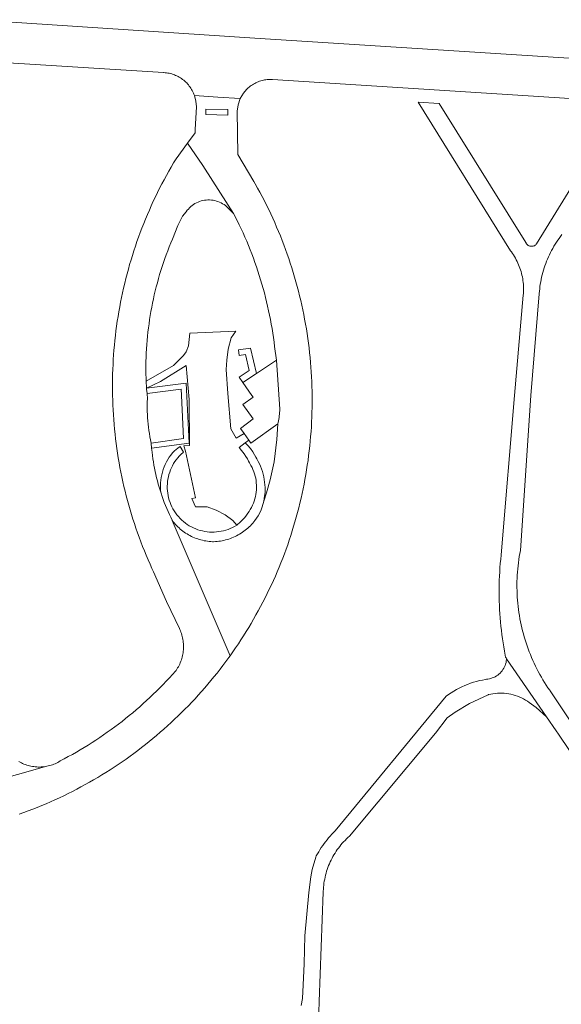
# Model space of a CAD drawing. Extents: x 152825 to 164088, y 457113 to 463005.
# Tile 241 of 256: x 158107 to 158189, y 460658 to 460807. Entities that reach past the tile are written whole.
import ezdxf

# ---------------------------------------------------------------- set-up
doc = ezdxf.new("R2010")
doc.units = 0
doc.header["$LTSCALE"] = 0.5
for name, color, linetype, lineweight in [('B-PV-VH-GESLOTENVERHARDING_ASFALT-GV', 251, 'CONTINUOUS', 18), ('B-PV-VH-ONVERHARD_ZAND-GV', 251, 'CONTINUOUS', 18), ('B-PV-VH-OPENVERHARDING_BETONSTRAATSTEEN-GV', 251, 'CONTINUOUS', 18), ('B-PV-VH-OPENVERHARDING_STRAATBAKSTEEN-GV', 251, 'CONTINUOUS', 18)]:
    doc.layers.add(name, color=color, linetype=linetype, lineweight=lineweight)

msp = doc.modelspace()

# ---------------------------------------------------------------- linework, layer by layer
at = {"layer": 'B-PV-VH-GESLOTENVERHARDING_ASFALT-GV', "flags": 128}
for points in [[(158197.105, 460792.395), (158185.038, 460772.822), (158184.999, 460772.775), (158184.938, 460772.714), (158184.871, 460772.659), (158184.8, 460772.61), (158184.725, 460772.568), (158184.646, 460772.533), (158184.564, 460772.505), (158184.48, 460772.485), (158184.394, 460772.473), (158184.308, 460772.469), (158184.222, 460772.473), (158184.136, 460772.485), (158184.052, 460772.505), (158183.97, 460772.532), (158183.891, 460772.567), (158183.815, 460772.609), (158183.744, 460772.658), (158183.678, 460772.713), (158183.617, 460772.775), (158183.562, 460772.841), (158183.513, 460772.912), (158183.471, 460772.988), (158183.436, 460773.067), (158170.391, 460794.005), (158167.225, 460794.196), (158181.139, 460771.807), (158181.276, 460771.623), (158181.436, 460771.398), (158181.588, 460771.168), (158181.734, 460770.933), (158181.874, 460770.695), (158182.006, 460770.453), (158182.131, 460770.206), (158182.249, 460769.957), (158182.359, 460769.704), (158182.463, 460769.448), (158182.558, 460769.189), (158182.647, 460768.927), (158182.727, 460768.663), (158182.8, 460768.397), (158182.866, 460768.128), (158182.923, 460767.858), (158182.973, 460767.587), (158183.014, 460767.314), (158183.048, 460767.04), (158183.074, 460766.765), (158183.092, 460766.489), (158183.102, 460766.213), (158183.103, 460765.937), (158183.097, 460765.661), (158183.083, 460765.385), (158183.061, 460765.11), (158181.74, 460750), (158179.792, 460726.582), (158179.719, 460725.955), (158179.653, 460725.328), (158179.596, 460724.699), (158179.546, 460724.07), (158179.505, 460723.44), (158179.471, 460722.81), (158179.446, 460722.18), (158179.428, 460721.549), (158179.418, 460720.918), (158179.417, 460720.287), (158179.423, 460719.656), (158179.438, 460719.025), (158179.46, 460718.394), (158179.49, 460717.764), (158179.529, 460717.134), (158179.575, 460716.505), (158179.63, 460715.876), (158179.692, 460715.248), (158179.762, 460714.621), (158179.841, 460713.995), (158179.927, 460713.37), (158180.021, 460712.745), (158180.123, 460712.123), (158180.233, 460711.501), (158180.35, 460710.881), (158180.405, 460710.607), (158180.466, 460710.496), (158180.521, 460710.38), (158180.545, 460710.32), (158186.549, 460701.598), (158187.99, 460699.504), (158188.341, 460698.991), (158200.187, 460681.478)], [(158202.393, 460682.644), (158187.108, 460705.5), (158187.037, 460705.602), (158186.773, 460705.99), (158186.514, 460706.384), (158186.263, 460706.781), (158186.018, 460707.183), (158185.78, 460707.589), (158185.55, 460707.999), (158185.326, 460708.413), (158185.109, 460708.83), (158184.899, 460709.251), (158184.697, 460709.676), (158184.502, 460710.104), (158184.314, 460710.535), (158184.133, 460710.97), (158183.96, 460711.407), (158183.795, 460711.848), (158183.637, 460712.291), (158183.486, 460712.736), (158183.343, 460713.185), (158183.208, 460713.635), (158183.08, 460714.088), (158182.96, 460714.543), (158182.848, 460715), (158182.744, 460715.458), (158182.647, 460715.919), (158182.558, 460716.381), (158182.477, 460716.844), (158182.404, 460717.309), (158182.339, 460717.775), (158182.282, 460718.242), (158182.233, 460718.71), (158182.192, 460719.178), (158182.159, 460719.648), (158182.133, 460720.117), (158182.116, 460720.587), (158182.107, 460721.058), (158182.106, 460721.528), (158182.112, 460721.999), (158182.127, 460722.469), (158182.15, 460722.939), (158182.18, 460723.408), (158182.219, 460723.877), (158182.266, 460724.345), (158182.32, 460724.812), (158182.383, 460725.278), (158182.453, 460725.744), (158182.532, 460726.207), (158182.618, 460726.67), (158184.175, 460750), (158185.463, 460765.319), (158185.465, 460765.356), (158185.493, 460765.713), (158185.528, 460766.069), (158185.572, 460766.424), (158185.623, 460766.778), (158185.683, 460767.131), (158185.75, 460767.483), (158185.825, 460767.833), (158185.908, 460768.181), (158185.998, 460768.527), (158186.097, 460768.872), (158186.203, 460769.214), (158186.316, 460769.553), (158186.437, 460769.89), (158186.566, 460770.224), (158186.702, 460770.555), (158186.845, 460770.883), (158186.996, 460771.207), (158187.154, 460771.528), (158187.319, 460771.846), (158187.491, 460772.16), (158187.67, 460772.47), (158187.856, 460772.775), (158188.049, 460773.077), (158188.249, 460773.374), (158188.455, 460773.667), (158188.667, 460773.955), (158188.886, 460774.238)], [(158152.147, 460653.895), (158152.323, 460658.721), (158152.921, 460675.179), (158152.926, 460675.345), (158152.941, 460675.648), (158152.964, 460675.951), (158152.994, 460676.253), (158153.033, 460676.555), (158153.08, 460676.855), (158153.135, 460677.154), (158153.197, 460677.451), (158153.267, 460677.747), (158153.345, 460678.041), (158153.431, 460678.332), (158153.525, 460678.622), (158153.626, 460678.908), (158153.734, 460679.192), (158153.85, 460679.473), (158153.973, 460679.751), (158154.104, 460680.025), (158154.241, 460680.296), (158154.386, 460680.563), (158154.538, 460680.826), (158154.697, 460681.086), (158154.862, 460681.341), (158155.034, 460681.591), (158155.213, 460681.837), (158155.398, 460682.078), (158155.589, 460682.314), (158155.786, 460682.545), (158155.99, 460682.771), (158156.199, 460682.991), (158156.414, 460683.206), (158156.635, 460683.415), (158156.861, 460683.618), (158169.82, 460699.157), (158171.593, 460701.424), (158172.81, 460702.306), (158174.939, 460703.631), (158177.793, 460704.93), (158177.83, 460704.939), (158178.161, 460705.018), (158178.495, 460705.08), (158178.832, 460705.128), (158179.171, 460705.159), (158179.51, 460705.174), (158179.85, 460705.173), (158180.19, 460705.156), (158180.528, 460705.123), (158180.865, 460705.074), (158181.199, 460705.01), (158181.529, 460704.93), (158181.856, 460704.834), (158182.177, 460704.723), (158182.803, 460704.457), (158183.106, 460704.302), (158183.401, 460704.133), (158183.688, 460703.951), (158183.966, 460703.755), (158185.017, 460702.987), (158186.549, 460701.598), (158180.545, 460710.32), (158180.536, 460710.217), (158180.504, 460709.989), (158180.457, 460709.764), (158180.394, 460709.543), (158180.316, 460709.326), (158180.223, 460709.115), (158180.115, 460708.912), (158179.994, 460708.716), (158179.859, 460708.529), (158179.712, 460708.352), (158179.553, 460708.186), (158179.383, 460708.031), (158179.202, 460707.888), (158179.012, 460707.758), (158178.813, 460707.642), (158178.607, 460707.54), (158178.394, 460707.452), (158178.176, 460707.379), (158177.953, 460707.322), (158177.726, 460707.28), (158177.497, 460707.254), (158177.347, 460707.23), (158176.891, 460707.146), (158176.438, 460707.047), (158175.989, 460706.931), (158175.543, 460706.801), (158175.103, 460706.655), (158174.668, 460706.494), (158174.239, 460706.319), (158173.816, 460706.128), (158173.4, 460705.924), (158172.991, 460705.705), (158172.59, 460705.472), (158172.197, 460705.225), (158171.813, 460704.965), (158171.438, 460704.692), (158154.715, 460684.44), (158154.459, 460684.178), (158154.209, 460683.911), (158153.965, 460683.638), (158153.727, 460683.36), (158153.495, 460683.077), (158153.269, 460682.789), (158153.05, 460682.496), (158152.837, 460682.198), (158152.63, 460681.895), (158152.431, 460681.589), (158152.238, 460681.278), (158152.052, 460680.962), (158151.872, 460680.643), (158151.779, 460680.468), (158151.249, 460678.602), (158151.053, 460677.476), (158150.758, 460675.121), (158150.138, 460668.617), (158150.06, 460664.404), (158149.912, 460661.21), (158149.787, 460659.179), (158149.582, 460658.12)]]:
    msp.add_lwpolyline(points, dxfattribs=at)
at = {"layer": 'B-PV-VH-ONVERHARD_ZAND-GV', "flags": 128}
for points in [[(158141.692, 460743.266), (158140.992, 460744.258), (158139.795, 460743.589), (158138.977, 460744.958), (158138.556, 460750.303), (158138.288, 460753.897), (158138.373, 460755.324), (158138.619, 460756.987), (158139.063, 460758.669), (158139.727, 460759.683), (158132.81, 460759.365), (158132.637, 460757.504), (158132.262, 460756.599), (158131.867, 460756.019), (158130.337, 460754.495), (158126.234, 460752.173), (158126.241, 460751.974), (158126.27, 460751.342), (158126.284, 460751.091), (158128.379, 460752.121), (158132.288, 460754.522), (158132.707, 460749.393), (158132.755, 460742.457), (158131.906, 460742.417), (158132.144, 460741.623), (158133.655, 460734.567), (158133.096, 460734.51), (158133.697, 460733.212), (158135.449, 460733.237), (158136.806, 460732.737), (158138.164, 460732.021), (158139.288, 460731.158), (158139.905, 460730.492), (158140.456, 460730.966), (158140.824, 460731.334), (158141.12, 460731.646), (158141.36, 460731.969), (158141.56, 460732.269), (158141.742, 460732.55), (158141.927, 460732.843), (158142.097, 460733.146), (158142.251, 460733.457), (158142.389, 460733.775), (158142.509, 460734.101), (158142.613, 460734.432), (158142.699, 460734.768), (158142.767, 460735.108), (158142.817, 460735.452), (158142.85, 460735.797), (158142.864, 460736.144), (158142.86, 460736.491), (158142.838, 460736.837), (158142.798, 460737.182), (158142.74, 460737.524), (158142.664, 460737.863), (158142.57, 460738.197), (158142.459, 460738.525), (158142.331, 460738.848), (158142.186, 460739.163), (158142.025, 460739.471), (158141.828, 460739.856), (158141.679, 460740.127), (158141.508, 460740.446), (158141.26, 460740.828), (158140.983, 460741.229), (158140.625, 460741.694), (158140.23, 460742.148), (158141.156, 460742.891)], [(158142.862, 460753.315), (158141.96, 460757.123), (158140.157, 460756.879), (158140.269, 460756.05), (158141.194, 460756.176), (158141.762, 460753.782), (158140.253, 460752.781), (158140.82, 460751.96)], [(158126.39, 460750.299), (158131.51, 460750.96), (158131.556, 460750), (158131.87, 460743.5), (158126.97, 460742.84), (158127.067, 460742.047), (158132.704, 460742.806), (158132.267, 460751.863), (158126.284, 460751.091), (158126.292, 460750.956)]]:
    msp.add_lwpolyline(points, close=True, dxfattribs=at)
at = {"layer": 'B-PV-VH-OPENVERHARDING_BETONSTRAATSTEEN-GV', "flags": 128}
for points in [[(158191.533, 460800.692), (158142.6, 460803.8), (158100.576, 460806.607)], [(158100.576, 460800.399), (158128.83, 460798.64), (158128.902, 460798.637), (158129.105, 460798.622), (158129.307, 460798.599), (158129.508, 460798.568), (158129.708, 460798.53), (158129.907, 460798.483), (158130.103, 460798.429), (158130.297, 460798.367), (158130.488, 460798.298), (158130.677, 460798.221), (158130.863, 460798.137), (158131.044, 460798.045), (158131.223, 460797.947), (158131.397, 460797.841), (158131.567, 460797.729), (158131.732, 460797.61), (158131.893, 460797.485), (158132.048, 460797.354), (158132.199, 460797.216), (158132.343, 460797.073), (158132.483, 460796.924), (158132.616, 460796.77), (158132.742, 460796.611), (158132.863, 460796.447), (158132.977, 460796.278), (158133.084, 460796.105), (158133.185, 460795.928), (158133.278, 460795.747), (158133.365, 460795.562), (158133.444, 460795.375), (158133.515, 460795.184), (158137.032, 460794.943), (158140.418, 460794.712), (158140.642, 460795.14), (158140.906, 460795.544), (158140.938, 460795.587), (158141.06, 460795.745), (158141.188, 460795.899), (158141.323, 460796.047), (158141.463, 460796.189), (158141.609, 460796.326), (158141.76, 460796.457), (158141.917, 460796.582), (158142.078, 460796.7), (158142.244, 460796.812), (158142.414, 460796.917), (158142.588, 460797.015), (158142.766, 460797.106), (158142.948, 460797.19), (158143.133, 460797.267), (158143.321, 460797.336), (158143.511, 460797.398), (158143.703, 460797.452), (158143.898, 460797.498), (158144.094, 460797.536), (158144.292, 460797.567), (158144.491, 460797.589), (158144.69, 460797.604), (158144.89, 460797.611), (158145.09, 460797.609), (158145.29, 460797.6), (158194.781, 460794.42)]]:
    msp.add_lwpolyline(points, dxfattribs=at)
msp.add_lwpolyline([(158130.178, 460731.177), (158130.332, 460730.977), (158130.493, 460730.782), (158130.659, 460730.592), (158130.832, 460730.408), (158131.01, 460730.229), (158131.194, 460730.056), (158131.383, 460729.888), (158131.578, 460729.727), (158131.777, 460729.572), (158131.981, 460729.424), (158132.19, 460729.281), (158132.404, 460729.146), (158132.621, 460729.018), (158132.842, 460728.896), (158133.068, 460728.782), (158133.296, 460728.674), (158133.528, 460728.574), (158133.763, 460728.481), (158134.001, 460728.396), (158134.241, 460728.319), (158134.484, 460728.249), (158134.729, 460728.187), (158134.975, 460728.132), (158135.224, 460728.086), (158135.473, 460728.047), (158135.724, 460728.016), (158135.976, 460727.994), (158136.228, 460727.979), (158136.405, 460727.973), (158136.663, 460727.987), (158136.92, 460728.009), (158137.176, 460728.038), (158137.431, 460728.076), (158137.685, 460728.122), (158137.937, 460728.175), (158138.188, 460728.237), (158138.437, 460728.306), (158138.683, 460728.382), (158138.927, 460728.467), (158139.168, 460728.558), (158139.406, 460728.658), (158139.641, 460728.764), (158139.872, 460728.878), (158140.1, 460728.999), (158140.324, 460729.127), (158140.544, 460729.262), (158140.76, 460729.403), (158140.971, 460729.552), (158141.177, 460729.706), (158141.379, 460729.867), (158141.576, 460730.034), (158141.767, 460730.207), (158141.953, 460730.387), (158142.133, 460730.571), (158142.307, 460730.761), (158142.475, 460730.957), (158142.637, 460731.157), (158143.125, 460731.897), (158143.499, 460732.625), (158143.709, 460733.249), (158143.98, 460734.074), (158144.08, 460734.814), (158144.154, 460735.413), (158144.165, 460736.134), (158144.079, 460736.949), (158143.962, 460737.765), (158143.871, 460738.167), (158143.76, 460738.564), (158143.628, 460738.955), (158143.476, 460739.338), (158143.304, 460739.712), (158143.131, 460740.044), (158142.928, 460740.44), (158142.773, 460740.72), (158142.577, 460741.071), (158142.295, 460741.521), (158141.966, 460741.998), (158141.55, 460742.468), (158141.156, 460742.891), (158140.23, 460742.148), (158140.625, 460741.694), (158140.983, 460741.229), (158141.26, 460740.828), (158141.508, 460740.446), (158141.679, 460740.127), (158141.828, 460739.856), (158142.025, 460739.471), (158142.186, 460739.163), (158142.331, 460738.848), (158142.459, 460738.525), (158142.57, 460738.197), (158142.664, 460737.863), (158142.74, 460737.524), (158142.798, 460737.182), (158142.838, 460736.837), (158142.86, 460736.491), (158142.864, 460736.144), (158142.85, 460735.797), (158142.817, 460735.452), (158142.767, 460735.108), (158142.699, 460734.768), (158142.613, 460734.432), (158142.509, 460734.101), (158142.389, 460733.775), (158142.251, 460733.457), (158142.097, 460733.146), (158141.927, 460732.843), (158141.742, 460732.55), (158141.56, 460732.269), (158141.36, 460731.969), (158141.12, 460731.646), (158140.824, 460731.334), (158140.456, 460730.966), (158139.905, 460730.492), (158139.559, 460730.286), (158139.243, 460730.121), (158138.918, 460729.972), (158138.586, 460729.84), (158138.248, 460729.726), (158137.904, 460729.629), (158137.556, 460729.551), (158137.204, 460729.491), (158136.849, 460729.45), (158136.493, 460729.427), (158136.136, 460729.423), (158135.779, 460729.438), (158135.424, 460729.471), (158135.071, 460729.523), (158134.721, 460729.593), (158134.375, 460729.682), (158134.034, 460729.788), (158133.699, 460729.912), (158133.371, 460730.054), (158133.051, 460730.212), (158132.74, 460730.387), (158132.438, 460730.578), (158132.147, 460730.785), (158131.867, 460731.006), (158131.599, 460731.242), (158131.344, 460731.492), (158131.102, 460731.754), (158130.874, 460732.029), (158130.661, 460732.315), (158130.463, 460732.613), (158130.281, 460732.92), (158130.115, 460733.236), (158129.967, 460733.561), (158129.835, 460733.892), (158129.721, 460734.231), (158129.624, 460734.574), (158129.546, 460734.923), (158129.486, 460735.275), (158129.445, 460735.629), (158129.422, 460735.986), (158129.418, 460736.343), (158129.433, 460736.699), (158129.466, 460737.055), (158129.518, 460737.408), (158129.588, 460737.758), (158129.676, 460738.104), (158129.783, 460738.445), (158129.907, 460738.78), (158130.049, 460739.107), (158130.207, 460739.427), (158130.382, 460739.739), (158130.573, 460740.04), (158130.78, 460740.331), (158131.001, 460740.611), (158131.237, 460740.88), (158131.488, 460741.136), (158131.862, 460741.457), (158131.383, 460742.334), (158130.987, 460742.055), (158130.518, 460741.683), (158130.202, 460741.349), (158129.948, 460741.027), (158129.71, 460740.693), (158129.491, 460740.347), (158129.29, 460739.989), (158129.108, 460739.622), (158128.946, 460739.245), (158128.803, 460738.861), (158128.681, 460738.47), (158128.579, 460738.072), (158128.499, 460737.67), (158128.439, 460737.265), (158128.401, 460736.856), (158128.384, 460736.447), (158128.389, 460736.037), (158128.424, 460735.655), (158128.476, 460735.269), (158128.633, 460734.807), (158128.797, 460734.348), (158128.969, 460733.892), (158129.149, 460733.439), (158129.335, 460732.989), (158129.53, 460732.542), (158129.731, 460732.098), (158129.94, 460731.658), (158130.156, 460731.221)], close=True, dxfattribs=at)
at = {"layer": 'B-PV-VH-OPENVERHARDING_STRAATBAKSTEEN-GV', "flags": 128}
for points in [[(158140.418, 460794.712), (158137.032, 460794.943), (158133.515, 460795.184), (158133.735, 460794.339), (158133.81, 460793.47), (158133.63, 460790.042), (158133.604, 460789.542), (158132.483, 460788.027), (158134.773, 460784.656), (158137.44, 460780.463), (158139.39, 460777.396), (158139.99, 460776.28), (158140.26, 460775.723), (158140.553, 460775.103), (158140.838, 460774.479), (158141.116, 460773.852), (158141.386, 460773.222), (158141.65, 460772.589), (158141.905, 460771.953), (158142.154, 460771.314), (158142.395, 460770.672), (158142.628, 460770.027), (158142.854, 460769.38), (158143.072, 460768.73), (158143.283, 460768.077), (158143.486, 460767.422), (158143.681, 460766.765), (158143.869, 460766.106), (158144.049, 460765.444), (158144.221, 460764.78), (158144.386, 460764.115), (158144.543, 460763.447), (158144.691, 460762.778), (158144.833, 460762.107), (158144.966, 460761.434), (158145.091, 460760.76), (158145.209, 460760.084), (158145.319, 460759.408), (158145.42, 460758.729), (158145.514, 460758.05), (158145.6, 460757.37), (158145.87, 460755.31), (158146.368, 460747.952), (158146.355, 460747.701), (158146.338, 460747.45), (158146.316, 460747.2), (158146.289, 460746.95), (158146.258, 460746.701), (158146.223, 460746.452), (158146.183, 460746.204), (158146.139, 460745.957), (158146.09, 460745.71), (158145.92, 460743.38), (158145.52, 460740), (158144.92, 460737.32), (158144.35, 460735.32), (158143.98, 460734.074), (158143.709, 460733.249), (158143.499, 460732.625), (158143.125, 460731.897), (158142.637, 460731.157), (158142.475, 460730.957), (158142.307, 460730.761), (158142.133, 460730.571), (158141.953, 460730.387), (158141.767, 460730.207), (158141.576, 460730.034), (158141.379, 460729.867), (158141.177, 460729.706), (158140.971, 460729.552), (158140.76, 460729.403), (158140.544, 460729.262), (158140.324, 460729.127), (158140.1, 460728.999), (158139.872, 460728.878), (158139.641, 460728.764), (158139.406, 460728.658), (158139.168, 460728.558), (158138.927, 460728.467), (158138.683, 460728.382), (158138.437, 460728.306), (158138.188, 460728.237), (158137.937, 460728.175), (158137.685, 460728.122), (158137.431, 460728.076), (158137.176, 460728.038), (158136.92, 460728.009), (158136.663, 460727.987), (158136.405, 460727.973), (158136.228, 460727.979), (158135.976, 460727.994), (158135.724, 460728.016), (158135.473, 460728.047), (158135.224, 460728.086), (158134.975, 460728.132), (158134.729, 460728.187), (158134.484, 460728.249), (158134.241, 460728.319), (158134.001, 460728.396), (158133.763, 460728.481), (158133.528, 460728.574), (158133.296, 460728.674), (158133.068, 460728.782), (158132.842, 460728.896), (158132.621, 460729.018), (158132.404, 460729.146), (158132.19, 460729.281), (158131.981, 460729.424), (158131.777, 460729.572), (158131.578, 460729.727), (158131.383, 460729.888), (158131.194, 460730.056), (158131.01, 460730.229), (158130.832, 460730.408), (158130.659, 460730.592), (158130.493, 460730.782), (158130.332, 460730.977), (158130.178, 460731.177), (158138.886, 460710.807), (158139.306, 460711.4), (158139.72, 460711.998), (158140.127, 460712.601), (158140.527, 460713.208), (158140.921, 460713.819), (158141.308, 460714.435), (158141.688, 460715.054), (158142.061, 460715.678), (158142.427, 460716.306), (158142.787, 460716.938), (158143.139, 460717.574), (158143.485, 460718.214), (158143.823, 460718.858), (158144.155, 460719.505), (158144.479, 460720.156), (158144.796, 460720.81), (158145.105, 460721.468), (158145.408, 460722.129), (158145.703, 460722.794), (158145.991, 460723.461), (158146.271, 460724.132), (158146.545, 460724.806), (158146.81, 460725.483), (158147.068, 460726.162), (158147.319, 460726.845), (158147.562, 460727.53), (158147.798, 460728.218), (158148.026, 460728.908), (158148.247, 460729.601), (158148.459, 460730.296), (158148.664, 460730.994), (158148.862, 460731.694), (158149.052, 460732.396), (158149.234, 460733.1), (158149.408, 460733.805), (158149.574, 460734.513), (158149.733, 460735.223), (158149.884, 460735.934), (158150.027, 460736.647), (158150.162, 460737.361), (158150.29, 460738.077), (158150.409, 460738.794), (158150.521, 460739.513), (158150.624, 460740.232), (158150.72, 460740.953), (158150.808, 460741.675), (158150.887, 460742.398), (158150.959, 460743.121), (158151.023, 460743.845), (158151.079, 460744.57), (158151.127, 460745.296), (158151.167, 460746.022), (158151.199, 460746.748), (158151.223, 460747.475), (158151.239, 460748.202), (158151.247, 460748.929), (158151.247, 460749.656), (158151.244, 460750), (158151.234, 460750.635), (158151.216, 460751.363), (158151.19, 460752.089), (158151.155, 460752.816), (158151.113, 460753.542), (158151.062, 460754.268), (158151.004, 460754.993), (158150.937, 460755.717), (158150.863, 460756.441), (158150.781, 460757.164), (158150.69, 460757.885), (158150.592, 460758.606), (158150.486, 460759.326), (158150.372, 460760.044), (158150.25, 460760.762), (158150.12, 460761.477), (158149.983, 460762.192), (158149.837, 460762.904), (158149.684, 460763.615), (158149.523, 460764.325), (158149.354, 460765.032), (158149.177, 460765.738), (158148.993, 460766.441), (158148.801, 460767.143), (158148.601, 460767.842), (158148.393, 460768.54), (158148.178, 460769.234), (158147.955, 460769.927), (158147.725, 460770.617), (158147.487, 460771.304), (158147.241, 460771.989), (158146.988, 460772.671), (158146.727, 460773.35), (158146.459, 460774.026), (158146.184, 460774.7), (158145.901, 460775.37), (158145.611, 460776.037), (158145.313, 460776.701), (158145.009, 460777.361), (158144.697, 460778.018), (158144.377, 460778.672), (158144.051, 460779.322), (158143.717, 460779.968), (158143.377, 460780.611), (158143.029, 460781.25), (158142.674, 460781.885), (158142.474, 460782.237), (158140.041, 460786.277), (158139.96, 460792.85), (158140.099, 460793.803)], [(158135.239, 460793.146), (158138.523, 460793.095), (158138.552, 460792.246), (158135.234, 460792.31)], [(158138.523, 460793.095), (158135.239, 460793.146), (158135.234, 460792.31), (158138.552, 460792.246)], [(158141.692, 460743.266), (158142, 460742.83), (158146.09, 460745.71), (158146.139, 460745.957), (158146.183, 460746.204), (158146.223, 460746.452), (158146.258, 460746.701), (158146.289, 460746.95), (158146.316, 460747.2), (158146.338, 460747.45), (158146.355, 460747.701), (158146.368, 460747.952), (158145.87, 460755.31), (158142.862, 460753.315), (158140.82, 460751.96), (158142.172, 460750), (158142.349, 460749.74), (158140.8, 460748.65), (158142.34, 460746.49), (158140.46, 460745.01), (158140.992, 460744.258)], [(158131.556, 460750), (158131.51, 460750.96), (158126.39, 460750.299), (158126.421, 460749.52), (158126.407, 460749.04), (158126.402, 460748.56), (158126.405, 460748.08), (158126.415, 460747.601), (158126.434, 460747.121), (158126.462, 460746.642), (158126.497, 460746.163), (158126.54, 460745.686), (158126.591, 460745.209), (158126.651, 460744.732), (158126.719, 460744.257), (158126.795, 460743.784), (158126.878, 460743.311), (158126.97, 460742.84), (158131.87, 460743.5)]]:
    msp.add_lwpolyline(points, close=True, dxfattribs=at)
for points in [[(158107.106, 460686.928), (158107.791, 460687.174), (158108.473, 460687.427), (158109.152, 460687.688), (158109.828, 460687.956), (158110.501, 460688.232), (158111.171, 460688.515), (158111.838, 460688.806), (158112.502, 460689.103), (158113.162, 460689.408), (158113.819, 460689.721), (158114.473, 460690.04), (158115.123, 460690.367), (158115.769, 460690.701), (158116.412, 460691.041), (158117.051, 460691.389), (158117.686, 460691.744), (158118.317, 460692.106), (158118.944, 460692.475), (158119.567, 460692.851), (158120.186, 460693.233), (158120.801, 460693.623), (158121.411, 460694.019), (158122.016, 460694.421), (158122.618, 460694.831), (158123.215, 460695.247), (158123.807, 460695.669), (158124.394, 460696.098), (158124.977, 460696.534), (158125.555, 460696.975), (158126.128, 460697.423), (158126.696, 460697.878), (158127.26, 460698.338), (158127.818, 460698.805), (158128.37, 460699.278), (158128.918, 460699.757), (158129.46, 460700.242), (158129.997, 460700.733), (158130.529, 460701.229), (158131.055, 460701.732), (158131.575, 460702.24), (158132.09, 460702.754), (158132.599, 460703.274), (158133.102, 460703.799), (158133.6, 460704.33), (158134.092, 460704.866), (158134.578, 460705.407), (158135.057, 460705.954), (158135.531, 460706.506), (158135.999, 460707.064), (158136.46, 460707.626), (158136.916, 460708.193), (158137.365, 460708.766), (158137.807, 460709.343), (158138.244, 460709.925), (158138.674, 460710.512), (158138.886, 460710.807), (158130.178, 460731.177), (158130.156, 460731.221), (158129.94, 460731.658), (158129.731, 460732.098), (158129.53, 460732.542), (158129.335, 460732.989), (158129.149, 460733.439), (158128.969, 460733.892), (158128.797, 460734.348), (158128.633, 460734.807), (158128.476, 460735.269), (158128.327, 460735.733), (158128.185, 460736.199), (158128.051, 460736.668), (158127.925, 460737.138), (158127.806, 460737.611), (158127.695, 460738.086), (158127.592, 460738.562), (158127.497, 460739.04), (158127.41, 460739.52), (158127.331, 460740), (158127.259, 460740.483), (158127.196, 460740.966), (158127.14, 460741.45), (158127.067, 460742.047), (158126.97, 460742.84), (158126.878, 460743.311), (158126.795, 460743.784), (158126.719, 460744.257), (158126.651, 460744.732), (158126.591, 460745.209), (158126.54, 460745.686), (158126.497, 460746.163), (158126.462, 460746.642), (158126.434, 460747.121), (158126.415, 460747.601), (158126.405, 460748.08), (158126.402, 460748.56), (158126.407, 460749.04), (158126.421, 460749.52), (158126.39, 460750.299), (158126.292, 460750.956), (158126.284, 460751.091), (158126.27, 460751.342), (158126.241, 460751.974), (158126.234, 460752.173), (158126.219, 460752.605), (158126.206, 460753.237), (158126.201, 460753.87), (158126.203, 460754.502), (158126.214, 460755.134), (158126.233, 460755.766), (158126.259, 460756.397), (158126.294, 460757.028), (158126.336, 460757.659), (158126.387, 460758.289), (158126.445, 460758.918), (158126.512, 460759.547), (158126.586, 460760.175), (158126.669, 460760.802), (158126.759, 460761.427), (158126.857, 460762.052), (158126.963, 460762.675), (158127.077, 460763.297), (158127.199, 460763.917), (158127.329, 460764.536), (158127.466, 460765.152), (158127.612, 460765.768), (158127.765, 460766.381), (158127.926, 460766.992), (158128.094, 460767.602), (158128.27, 460768.209), (158128.454, 460768.813), (158128.646, 460769.416), (158128.845, 460770.016), (158129.052, 460770.613), (158129.266, 460771.208), (158129.488, 460771.8), (158129.717, 460772.389), (158129.954, 460772.975), (158130.198, 460773.558), (158131.02, 460775.6), (158131.716, 460777.002), (158132.287, 460777.689), (158132.44, 460777.895), (158132.606, 460778.091), (158132.783, 460778.277), (158132.971, 460778.451), (158133.17, 460778.613), (158133.379, 460778.762), (158133.597, 460778.898), (158133.822, 460779.02), (158134.055, 460779.128), (158134.294, 460779.221), (158134.538, 460779.3), (158134.787, 460779.362), (158135.039, 460779.41), (158135.294, 460779.441), (158135.55, 460779.456), (158135.807, 460779.456), (158136.063, 460779.439), (158136.317, 460779.407), (158136.569, 460779.358), (158136.818, 460779.294), (158137.062, 460779.215), (158137.301, 460779.121), (158137.533, 460779.012), (158137.758, 460778.889), (158137.975, 460778.751), (158138.183, 460778.601), (158138.381, 460778.438), (158138.569, 460778.263), (158139.39, 460777.396), (158137.44, 460780.463), (158134.773, 460784.656), (158132.483, 460788.027), (158130.737, 460785.666), (158130.363, 460785.041), (158129.997, 460784.413), (158129.637, 460783.78), (158129.284, 460783.144), (158128.938, 460782.503), (158128.6, 460781.859), (158128.268, 460781.211), (158127.944, 460780.56), (158127.626, 460779.905), (158127.316, 460779.247), (158127.014, 460778.585), (158126.718, 460777.92), (158126.43, 460777.252), (158126.149, 460776.58), (158125.876, 460775.906), (158125.609, 460775.228), (158125.351, 460774.548), (158125.1, 460773.865), (158124.856, 460773.179), (158124.62, 460772.491), (158124.392, 460771.8), (158124.171, 460771.106), (158123.958, 460770.411), (158123.753, 460769.712), (158123.555, 460769.012), (158123.365, 460768.31), (158123.182, 460767.605), (158123.008, 460766.898), (158122.841, 460766.19), (158122.682, 460765.48), (158122.531, 460764.768), (158122.387, 460764.055), (158122.252, 460763.339), (158122.124, 460762.623), (158122.005, 460761.905), (158121.893, 460761.186), (158121.789, 460760.466), (158121.693, 460759.745), (158121.605, 460759.022), (158121.524, 460758.299), (158121.452, 460757.575), (158121.388, 460756.85), (158121.332, 460756.124), (158121.284, 460755.398), (158121.243, 460754.671), (158121.211, 460753.944), (158121.187, 460753.217), (158121.17, 460752.489), (158121.162, 460751.762), (158121.162, 460751.034), (158121.169, 460750.306), (158121.175, 460750), (158121.194, 460749.273), (158121.221, 460748.545), (158121.256, 460747.818), (158121.299, 460747.092), (158121.35, 460746.366), (158121.409, 460745.641), (158121.476, 460744.916), (158121.551, 460744.192), (158121.634, 460743.469), (158121.725, 460742.747), (158121.823, 460742.026), (158121.93, 460741.306), (158122.045, 460740.587), (158122.167, 460739.87), (158122.297, 460739.154), (158122.435, 460738.439), (158122.582, 460737.726), (158122.735, 460737.015), (158122.897, 460736.306), (158123.067, 460735.598), (158123.244, 460734.892), (158123.429, 460734.188), (158123.622, 460733.486), (158123.822, 460732.787), (158124.03, 460732.089), (158124.246, 460731.394), (158124.469, 460730.702), (158124.7, 460730.012), (158124.939, 460729.324), (158125.185, 460728.639), (158125.438, 460727.957), (158125.699, 460727.278), (158125.968, 460726.601), (158126.244, 460725.928), (158126.527, 460725.257), (158126.818, 460724.59), (158127.116, 460723.926), (158127.331, 460723.459), (158129.284, 460718.979), (158129.287, 460718.973), (158131.24, 460714.89), (158131.302, 460714.759), (158131.391, 460714.553), (158131.473, 460714.345), (158131.547, 460714.134), (158131.614, 460713.92), (158131.673, 460713.704), (158131.724, 460713.486), (158131.767, 460713.267), (158131.803, 460713.046), (158131.83, 460712.824), (158131.85, 460712.601), (158131.862, 460712.377), (158131.866, 460712.154), (158131.861, 460711.93), (158131.849, 460711.706), (158131.829, 460711.484), (158131.801, 460711.262), (158131.764, 460711.041), (158131.72, 460710.821), (158131.669, 460710.603), (158131.609, 460710.388), (158131.542, 460710.174), (158131.467, 460709.963), (158131.385, 460709.755), (158131.295, 460709.55), (158131.198, 460709.348), (158131.094, 460709.15), (158130.983, 460708.956), (158130.865, 460708.766), (158130.74, 460708.58), (158130.665, 460708.495), (158130.203, 460707.978), (158129.736, 460707.468), (158129.262, 460706.962), (158128.783, 460706.462), (158128.298, 460705.968), (158127.808, 460705.479), (158127.312, 460704.997), (158126.81, 460704.519), (158126.303, 460704.048), (158125.79, 460703.582), (158125.272, 460703.123), (158124.749, 460702.67), (158124.221, 460702.222), (158123.687, 460701.781), (158123.149, 460701.346), (158122.605, 460700.917), (158122.057, 460700.494), (158121.503, 460700.078), (158120.945, 460699.668), (158120.382, 460699.265), (158119.815, 460698.869), (158119.243, 460698.478), (158118.666, 460698.095), (158118.085, 460697.718), (158117.5, 460697.348), (158116.911, 460696.985), (158116.317, 460696.628), (158115.72, 460696.279), (158115.118, 460695.936), (158114.512, 460695.6), (158113.903, 460695.272), (158113.29, 460694.95), (158113.104, 460694.838), (158112.913, 460694.733), (158112.717, 460694.634), (158112.519, 460694.543), (158112.316, 460694.458), (158112.111, 460694.382), (158111.904, 460694.312), (158111.694, 460694.251), (158111.482, 460694.197), (158111.268, 460694.151), (158098.334, 460690.488)], [(158098.334, 460690.488), (158111.268, 460694.151), (158111.052, 460694.113), (158110.835, 460694.082), (158110.618, 460694.06), (158110.399, 460694.046), (158110.181, 460694.039), (158109.962, 460694.041), (158109.743, 460694.051), (158109.525, 460694.068), (158109.308, 460694.094), (158109.091, 460694.127), (158108.876, 460694.169), (158108.663, 460694.218), (158108.452, 460694.275), (158108.243, 460694.339), (158108.036, 460694.412), (158107.832, 460694.491), (158107.632, 460694.578), (158107.434, 460694.673), (158107.24, 460694.774), (158107.05, 460694.883)]]:
    msp.add_lwpolyline(points, dxfattribs=at)

doc.saveas('drawing.dxf')
